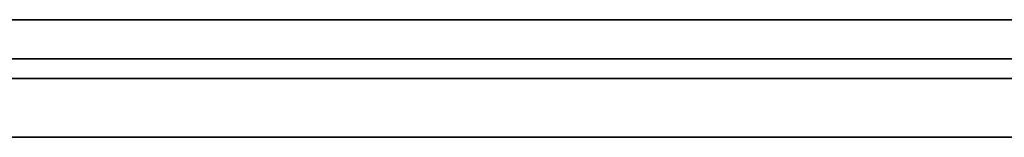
# Model space of a CAD drawing. Header units: millimetres. Extents: x -398 to 387, y -563 to 552.
# Tile 246 of 256: x 63 to 189, y 537 to 552. Entities that reach past the tile are written whole.
import ezdxf

# ---------------------------------------------------------------- set-up
doc = ezdxf.new("R2010")
doc.units = ezdxf.units.MM
doc.layers.add('Livello 01', color=7, linetype='Continuous')

msp = doc.modelspace()

# ---------------------------------------------------------------- linework, layer by layer
at = {"layer": 'Livello 01', "color": 254, "true_color": 0xcad1ee}
for p, q in [((382, 552, -169.5), (-393, 552, -169.5)), ((382, 552, 180.5), (-393, 552, 180.5)), ((202, 552, 5.5), (51.5, 552, 5.5)), ((-398, 544.5, -164.5), (387, 544.5, -164.5)), ((387, 544.5, 175.5), (-398, 544.5, 175.5)), ((202, 537, 5.5), (15.5, 537, 5.5))]:
    msp.add_line(p, q, dxfattribs=at)
for points in [[(-393, 552, -164.5), (382, 552, -164.5)], [(382, 552, -174.5), (-393, 552, -174.5)], [(-393, 552, 175.5), (382, 552, 175.5)], [(382, 552, -164.5), (-393, 552, -164.5)], [(382, 552, 175.5), (-393, 552, 175.5)], [(-393, 552, 185.5), (382, 552, 185.5)], [(382, 547, -179.5), (-393, 547, -179.5)], [(-393, 547, 190.5), (382, 547, 190.5)], [(387, 537, -164.5), (-398, 537, -164.5)], [(-398, 537, 175.5), (387, 537, 175.5)]]:
    msp.add_open_spline(points, degree=1, dxfattribs=at)

doc.saveas('drawing.dxf')
